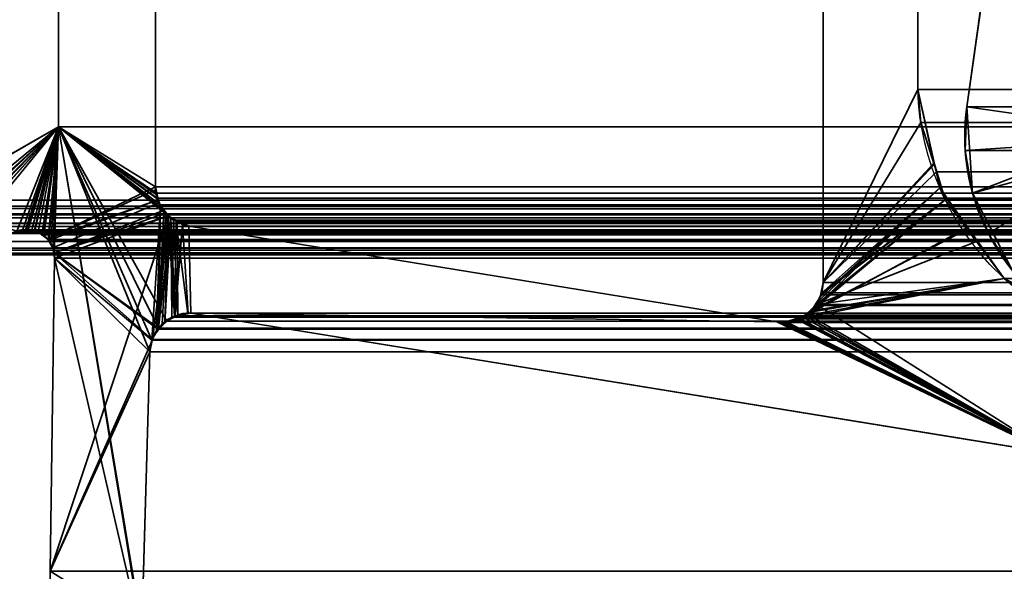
# Model space of a CAD drawing. Header units: millimetres. Extents: x -603 to 3703, y -120 to 193.
# Tile 54 of 256: x -412 to -401.58, y 2.65 to 8.49. Entities that reach past the tile are written whole.
import ezdxf

# ---------------------------------------------------------------- set-up
doc = ezdxf.new("R2010")
doc.units = ezdxf.units.MM
doc.layers.add('151', color=7, linetype='Continuous', true_color=0xffffff)

# ---------------------------------------------------------------- blocks, each defined once
blk = doc.blocks.new('UG_SURFACE_001')
at = {"layer": '151', "color": 252, "linetype": 'Continuous', "lineweight": 35}
for points in [[(602.5, -35, 2213), (602.5, 174.4, 2213), (-602.5, 174.4, 2213), (-602.5, -35, 2213)], [(-452.5, -35, 2063), (-452.5, 174.4, 2063), (452.5, 174.4, 2063), (452.5, -35, 2063)]]:
    blk.add_3dface(points, dxfattribs=at)
blk = doc.blocks.new('UG_SURFACE_010')
at = {"layer": '151', "color": 252, "linetype": 'Continuous', "lineweight": 35}
for points in [[(-401.045, 14.2, 2009.545), (-401.045, 14.2, -7), (-401.978, 7.563, -7), (-401.978, 7.563, 2010.478)], [(-400.493, 7.354, 2008.993), (-399.56, 13.991, 2008.06), (-401.045, 14.2, 2009.545), (-401.978, 7.563, 2010.478)], [(-401.978, 7.563, -7), (-401.045, 14.2, -7), (-399.56, 13.991, -7), (-400.493, 7.354, -7)], [(-401.918, 6.649, 2010.418), (-401.995, 7.103, 2010.495), (-401.978, 7.563, -7)], [(-401.995, 7.103, 2010.495), (-401.978, 7.563, 2010.478), (-401.978, 7.563, -7)], [(-401.978, 7.563, 2010.478), (-401.995, 7.103, 2010.495), (-400.498, 7.201, 2008.998), (-400.493, 7.354, 2008.993)], [(-401.978, 7.563, -7), (-401.918, 6.649, -7), (-401.918, 6.649, 2010.418)], [(-400.493, 7.354, -7), (-400.473, 7.05, -7), (-401.918, 6.649, -7), (-401.978, 7.563, -7)], [(-400.498, 7.201, 2008.998), (-401.995, 7.103, 2010.495), (-401.918, 6.649, 2010.418)], [(-401.918, 6.649, 2010.418), (-401.75, 6.22, 2010.25), (-400.473, 7.05, 2008.973), (-400.498, 7.201, 2008.998)], [(-401.499, 5.834, -7), (-401.918, 6.649, -7), (-400.473, 7.05, -7), (-400.333, 6.778, -7)], [(-400.417, 6.907, 2008.917), (-400.473, 7.05, 2008.973), (-401.75, 6.22, 2010.25), (-401.499, 5.834, 2009.999)], [(-401.918, 6.649, -7), (-401.499, 5.834, -7), (-401.499, 5.834, 2009.999)], [(-401.499, 5.834, 2009.999), (-401.75, 6.22, 2010.25), (-401.918, 6.649, -7)], [(-401.75, 6.22, 2010.25), (-401.918, 6.649, 2010.418), (-401.918, 6.649, -7)]]:
    blk.add_3dface(points, dxfattribs=at)
blk = doc.blocks.new('UG_SURFACE_011')
at = {"layer": '151', "color": 252, "linetype": 'Continuous', "lineweight": 35}
for points in [[(-401.045, 14.2, 2009.545), (-401.045, 14.2, -7), (-401.978, 7.563, -7), (-401.978, 7.563, 2010.478)], [(-400.493, 7.354, 2008.993), (-399.56, 13.991, 2008.06), (-401.045, 14.2, 2009.545), (-401.978, 7.563, 2010.478)], [(-401.978, 7.563, -7), (-401.045, 14.2, -7), (-399.56, 13.991, -7), (-400.493, 7.354, -7)], [(-401.918, 6.649, 2010.418), (-401.995, 7.103, 2010.495), (-401.978, 7.563, -7)], [(-401.995, 7.103, 2010.495), (-401.978, 7.563, 2010.478), (-401.978, 7.563, -7)], [(-401.978, 7.563, 2010.478), (-401.995, 7.103, 2010.495), (-400.498, 7.201, 2008.998), (-400.493, 7.354, 2008.993)], [(-401.978, 7.563, -7), (-401.918, 6.649, -7), (-401.918, 6.649, 2010.418)], [(-400.493, 7.354, -7), (-400.473, 7.05, -7), (-401.918, 6.649, -7), (-401.978, 7.563, -7)], [(-400.498, 7.201, 2008.998), (-401.995, 7.103, 2010.495), (-401.918, 6.649, 2010.418)], [(-401.918, 6.649, 2010.418), (-401.75, 6.22, 2010.25), (-400.473, 7.05, 2008.973), (-400.498, 7.201, 2008.998)], [(-401.499, 5.834, -7), (-401.918, 6.649, -7), (-400.473, 7.05, -7), (-400.333, 6.778, -7)], [(-400.417, 6.907, 2008.917), (-400.473, 7.05, 2008.973), (-401.75, 6.22, 2010.25), (-401.499, 5.834, 2009.999)], [(-401.918, 6.649, -7), (-401.499, 5.834, -7), (-401.499, 5.834, 2009.999)], [(-401.499, 5.834, 2009.999), (-401.75, 6.22, 2010.25), (-401.918, 6.649, -7)], [(-401.75, 6.22, 2010.25), (-401.918, 6.649, 2010.418), (-401.918, 6.649, -7)]]:
    blk.add_3dface(points, dxfattribs=at)
blk = doc.blocks.new('UG_SURFACE_012')
at = {"layer": '151', "color": 252, "linetype": 'Continuous', "lineweight": 35}
for points in [[(-414, -46.92, 2022.5), (414, -46.92, 2022.5), (414, 14.42, 2022.5), (-414, 14.42, 2022.5)], [(-412.5, -46.92, 2021), (-412.5, 14.42, 2021), (412.5, 14.42, 2021), (412.5, -46.92, 2021)], [(-401.045, 14.2, 2009.545), (-401.978, 7.563, 2010.478), (401.978, 7.563, 2010.478), (401.045, 14.2, 2009.545)], [(-401.978, 7.563, 2010.478), (-401.045, 14.2, 2009.545), (-399.56, 13.991, 2008.06), (-400.493, 7.354, 2008.993)], [(401.995, 7.103, 2010.495), (-401.978, 7.563, 2010.478), (-401.995, 7.103, 2010.495)], [(-400.493, 7.354, 2008.993), (-400.498, 7.201, 2008.998), (-401.995, 7.103, 2010.495), (-401.978, 7.563, 2010.478)], [(401.995, 7.103, 2010.495), (401.978, 7.563, 2010.478), (-401.978, 7.563, 2010.478)], [(-401.918, 6.649, 2010.418), (-401.995, 7.103, 2010.495), (-400.498, 7.201, 2008.998)], [(-400.498, 7.201, 2008.998), (-400.473, 7.05, 2008.973), (-401.75, 6.22, 2010.25), (-401.918, 6.649, 2010.418)], [(-401.995, 7.103, 2010.495), (-401.918, 6.649, 2010.418), (401.918, 6.649, 2010.418), (401.995, 7.103, 2010.495)], [(-401.499, 5.834, 2009.999), (-401.75, 6.22, 2010.25), (-400.473, 7.05, 2008.973), (-400.417, 6.907, 2008.917)], [(401.918, 6.649, 2010.418), (-401.918, 6.649, 2010.418), (-401.75, 6.22, 2010.25)], [(401.75, 6.22, 2010.25), (401.918, 6.649, 2010.418), (-401.75, 6.22, 2010.25)], [(-401.75, 6.22, 2010.25), (-401.499, 5.834, 2009.999), (401.499, 5.834, 2009.999), (401.75, 6.22, 2010.25)]]:
    blk.add_3dface(points, dxfattribs=at)
blk = doc.blocks.new('UG_SURFACE_066')
at = {"layer": '151', "color": 7, "linetype": 'Continuous', "lineweight": 35}
for points in [[(-410.562, 11.866, -7), (-410.562, 6.719, -7), (-411.589, 7.354, -7), (-411.589, 11.633, -7)], [(-410.562, 6.719, 2019.062), (-410.562, 11.866, 2019.062), (-411.589, 11.633, 2020.089), (-411.589, 7.354, 2020.089)], [(-410.562, 6.719, -7), (-410.562, 11.866, -7), (-410.562, 11.866, 2019.062), (-410.562, 6.719, 2019.062)], [(-403.5, 5.704, -7), (-403.5, 11.828, -7), (-402.498, 11.543, -7), (-402.498, 7.747, -7)], [(-402.498, 7.747, 2010.998), (-402.498, 11.543, 2010.998), (-403.5, 11.828, 2012), (-403.5, 5.704, 2012)], [(-403.5, 11.828, -7), (-403.5, 5.704, -7), (-403.5, 5.704, 2012), (-403.5, 11.828, 2012)], [(-411.589, 7.354, 2020.089), (-411.589, 11.633, 2020.089), (-411.589, 11.633, -7), (-411.589, 7.354, -7)], [(-402.498, 11.543, 2010.998), (-402.498, 7.747, 2010.998), (-402.498, 7.747, -7), (-402.498, 11.543, -7)], [(-403.5, 5.704, -7), (-402.498, 7.747, -7), (-402.321, 6.959, -7)], [(-403.5, 5.704, 2012), (-402.465, 7.398, 2010.965), (-402.498, 7.747, 2010.998)], [(-402.498, 7.747, -7), (-402.465, 7.398, 2010.965), (-402.329, 6.969, 2010.829)], [(-402.498, 7.747, -7), (-402.498, 7.747, 2010.998), (-402.465, 7.398, 2010.965)], [(-402.329, 6.969, 2010.829), (-402.321, 6.959, -7), (-402.498, 7.747, -7)], [(-402.329, 6.969, 2010.829), (-402.465, 7.398, 2010.965), (-403.5, 5.704, 2012)], [(-411.589, 7.354, 2020.089), (-413.043, 6.153, 2021.543), (-413.038, 6.14, 2021.538), (-412.986, 6.087, 2021.486)], [(-413.043, 6.153, 2021.543), (-411.589, 7.354, 2020.089), (-412.935, 6.577, 2021.435), (-412.966, 6.549, 2021.466)], [(-411.589, 7.354, 2020.089), (-412.986, 6.087, 2021.486), (-412.948, 6.047, 2021.448), (-412.904, 6.024, 2021.404)], [(-412.964, 6.55, -7), (-412.935, 6.577, -7), (-411.589, 7.354, -7), (-412.029, 6.248, -7)], [(-412.935, 6.577, 2021.435), (-411.589, 7.354, 2020.089), (-411.589, 7.354, -7), (-412.935, 6.577, -7)], [(-412.904, 6.024, 2021.404), (-412.883, 6.013, 2021.383), (-412.803, 6.005, 2021.303), (-411.589, 7.354, 2020.089)], [(-411.589, 7.354, 2020.089), (-412.803, 6.005, 2021.303), (-412.715, 5.997, 2021.215), (-412.693, 6.002, 2021.193)], [(-412.693, 6.002, 2021.193), (-412.029, 6.248, 2020.529), (-411.589, 7.354, 2020.089)], [(-411.934, 6.263, -7), (-412.029, 6.248, -7), (-411.589, 7.354, -7)], [(-411.589, 7.354, 2020.089), (-412.029, 6.248, 2020.529), (-411.934, 6.256, 2020.434)], [(-411.589, 7.354, -7), (-411.908, 6.266, -7), (-411.934, 6.263, -7)], [(-411.934, 6.256, 2020.434), (-411.869, 6.261, 2020.369), (-411.589, 7.354, 2020.089)], [(-411.837, 6.249, -7), (-411.908, 6.266, -7), (-411.589, 7.354, -7)], [(-411.589, 7.354, 2020.089), (-411.869, 6.261, 2020.369), (-411.837, 6.247, 2020.338)], [(-411.589, 7.354, -7), (-411.802, 6.24, -7), (-411.837, 6.249, -7)], [(-411.589, 7.354, 2020.089), (-411.837, 6.247, 2020.338), (-411.75, 6.207, 2020.25)], [(-411.753, 6.204, -7), (-411.802, 6.24, -7), (-411.589, 7.354, -7)], [(-411.589, 7.354, -7), (-410.562, 6.719, -7), (-411.704, 6.168, -7), (-411.753, 6.204, -7)], [(-411.75, 6.207, 2020.25), (-411.742, 6.203, 2020.241), (-411.589, 7.354, 2020.089)], [(-411.589, 7.354, 2020.089), (-411.742, 6.203, 2020.241), (-411.691, 6.146, 2020.191)], [(-411.691, 6.146, 2020.191), (-411.668, 6.119, 2020.168), (-411.589, 7.354, 2020.089)], [(-411.589, 7.354, 2020.089), (-411.668, 6.119, 2020.168), (-411.646, 6.073, 2020.146)], [(-411.646, 6.073, 2020.146), (-411.632, 6.018, 2020.132), (-411.589, 7.354, 2020.089)], [(-410.688, 1.878, 2019.188), (-411.589, 7.354, 2020.089), (-411.632, 6.018, 2020.132), (-411.628, 5.961, 2020.128)], [(-411.589, 7.354, 2020.089), (-410.554, 6.638, 2019.054), (-410.559, 6.688, 2019.059), (-410.562, 6.719, 2019.062)], [(-411.589, 7.354, 2020.089), (-410.601, 5.094, 2019.1), (-410.51, 6.517, 2019.01), (-410.533, 6.582, 2019.033)], [(-411.589, 7.354, 2020.089), (-410.701, 1.959, 2019.201), (-410.705, 2.041, 2019.205)], [(-410.533, 6.582, 2019.033), (-410.554, 6.638, 2019.054), (-411.589, 7.354, 2020.089)], [(-411.589, 7.354, 2020.089), (-410.688, 1.878, 2019.188), (-410.701, 1.959, 2019.201)], [(-410.705, 2.041, 2019.205), (-410.622, 4.971, 2019.122), (-411.589, 7.354, 2020.089)], [(-410.622, 4.971, 2019.122), (-410.601, 5.09, 2019.101), (-410.601, 5.094, 2019.1), (-411.589, 7.354, 2020.089)], [(-402.321, 6.959, -7), (-402.264, 6.706, -7), (-403.522, 5.585, -7), (-403.5, 5.704, -7)], [(-402.206, 6.58, 2010.706), (-402.329, 6.969, 2010.829), (-403.5, 5.704, 2012), (-403.518, 5.584, 2012.018)], [(-402.321, 6.959, -7), (-402.329, 6.969, 2010.829), (-402.206, 6.58, 2010.706)], [(-402.206, 6.58, 2010.706), (-402.264, 6.706, -7), (-402.321, 6.959, -7)], [(-411.704, 6.168, -7), (-410.562, 6.719, -7), (-410.555, 6.689, -7)], [(-410.555, 6.689, -7), (-410.532, 6.58, -7), (-411.704, 6.168, -7)], [(-410.562, 6.719, -7), (-410.562, 6.719, 2019.062), (-410.559, 6.688, 2019.059)], [(-410.559, 6.688, 2019.059), (-410.555, 6.689, -7), (-410.562, 6.719, -7)], [(-410.555, 6.689, -7), (-410.559, 6.688, 2019.059), (-410.554, 6.638, 2019.054)], [(-410.555, 6.689, -7), (-410.554, 6.638, 2019.054), (-410.533, 6.582, 2019.033)], [(-410.533, 6.582, 2019.033), (-410.532, 6.58, -7), (-410.555, 6.689, -7)], [(-403.623, 5.405, -7), (-402.264, 6.706, -7), (-401.96, 6.278, -7)], [(-402.264, 6.706, -7), (-403.623, 5.405, -7), (-403.571, 5.485, -7)], [(-403.571, 5.485, -7), (-403.529, 5.549, -7), (-402.264, 6.706, -7)], [(-402.264, 6.706, -7), (-403.529, 5.549, -7), (-403.522, 5.585, -7)], [(-402.264, 6.706, -7), (-402.206, 6.58, 2010.706), (-401.983, 6.282, 2010.483)], [(-401.983, 6.282, 2010.483), (-401.96, 6.278, -7), (-402.264, 6.706, -7)], [(-411.692, 6.148, -7), (-411.704, 6.168, -7), (-410.532, 6.58, -7)], [(-410.532, 6.58, -7), (-410.526, 6.549, -7), (-411.646, 6.073, -7), (-411.692, 6.148, -7)], [(-410.526, 6.549, -7), (-410.533, 6.582, 2019.033), (-410.51, 6.517, 2019.01)], [(-410.526, 6.549, -7), (-410.532, 6.58, -7), (-410.533, 6.582, 2019.033)], [(-401.983, 6.282, 2010.483), (-402.206, 6.58, 2010.706), (-403.687, 5.353, 2012.187)], [(-403.65, 5.39, 2012.15), (-403.687, 5.353, 2012.187), (-402.206, 6.58, 2010.706)], [(-402.206, 6.58, 2010.706), (-403.571, 5.469, 2012.071), (-403.65, 5.39, 2012.15)], [(-402.206, 6.58, 2010.706), (-403.518, 5.58, 2012.018), (-403.565, 5.482, 2012.065), (-403.571, 5.469, 2012.071)], [(-403.518, 5.584, 2012.018), (-403.518, 5.58, 2012.018), (-402.206, 6.58, 2010.706)], [(-411.632, 6.018, -7), (-411.646, 6.073, -7), (-410.526, 6.549, -7), (-410.47, 6.471, -7)], [(-410.47, 6.471, -7), (-410.45, 6.443, -7), (-411.632, 6.018, -7)], [(-410.51, 6.517, 2019.01), (-410.601, 5.094, 2019.1), (-410.549, 5.189, 2019.049)], [(-410.549, 5.189, 2019.049), (-410.531, 5.222, 2019.031), (-410.51, 6.517, 2019.01)], [(-410.473, 6.473, 2018.973), (-410.51, 6.517, 2019.01), (-410.531, 5.222, 2019.031)], [(-410.451, 6.447, 2018.951), (-410.473, 6.473, 2018.973), (-410.531, 5.222, 2019.031)], [(-410.526, 6.549, -7), (-410.51, 6.517, 2019.01), (-410.473, 6.473, 2018.973)], [(-410.473, 6.473, 2018.973), (-410.47, 6.471, -7), (-410.526, 6.549, -7)], [(-410.47, 6.471, -7), (-410.473, 6.473, 2018.973), (-410.451, 6.447, 2018.951)], [(-410.451, 6.447, 2018.951), (-410.45, 6.443, -7), (-410.47, 6.471, -7)], [(-411.675, 2.646, -7), (-410.427, 6.41, -7), (-410.589, 5.124, -7), (-410.597, 5.089, -7)], [(-410.427, 6.41, -7), (-411.675, 2.646, -7), (-411.628, 5.961, -7)], [(-410.45, 6.443, -7), (-410.427, 6.41, -7), (-411.632, 6.018, -7)], [(-411.628, 5.961, -7), (-411.632, 6.018, -7), (-410.427, 6.41, -7)], [(-410.545, 5.187, -7), (-410.589, 5.124, -7), (-410.427, 6.41, -7)], [(-410.427, 6.41, -7), (-410.49, 5.266, -7), (-410.545, 5.187, -7)], [(-410.531, 5.222, 2019.031), (-410.399, 6.386, 2018.899), (-410.451, 6.447, 2018.951)], [(-410.399, 6.386, 2018.899), (-410.531, 5.222, 2019.031), (-410.462, 5.277, 2018.962)], [(-410.463, 5.283, -7), (-410.49, 5.266, -7), (-410.427, 6.41, -7)], [(-410.427, 6.41, -7), (-410.361, 5.349, -7), (-410.463, 5.283, -7)], [(-410.462, 5.277, 2018.962), (-410.387, 5.338, 2018.887), (-410.399, 6.386, 2018.899)], [(-410.45, 6.443, -7), (-410.451, 6.447, 2018.951), (-410.399, 6.386, 2018.899)], [(-410.399, 6.386, 2018.899), (-410.427, 6.41, -7), (-410.45, 6.443, -7)], [(-410.361, 5.349, -7), (-410.427, 6.41, -7), (-410.343, 6.36, -7)], [(-410.427, 6.41, -7), (-410.399, 6.386, 2018.899), (-410.345, 6.363, 2018.845)], [(-410.345, 6.363, 2018.845), (-410.343, 6.36, -7), (-410.427, 6.41, -7)], [(-410.399, 6.386, 2018.899), (-410.387, 5.338, 2018.887), (-410.352, 5.346, 2018.852)], [(-410.352, 5.346, 2018.852), (-410.218, 5.375, 2018.718), (-410.345, 6.363, 2018.845), (-410.399, 6.386, 2018.899)], [(-410.343, 6.36, -7), (-410.276, 6.32, -7), (-410.361, 5.349, -7)], [(-410.218, 5.375, 2018.718), (-410.189, 5.381, 2018.689), (-410.208, 6.302, 2018.708), (-410.345, 6.363, 2018.845)], [(-410.343, 6.36, -7), (-410.345, 6.363, 2018.845), (-410.208, 6.302, 2018.708)], [(-410.208, 6.302, 2018.708), (-410.276, 6.32, -7), (-410.343, 6.36, -7)], [(-412.029, 6.248, -7), (-411.934, 6.263, -7), (-411.934, 6.256, 2020.434)], [(-411.934, 6.256, 2020.434), (-412.029, 6.248, 2020.529), (-412.029, 6.248, -7)], [(-411.869, 6.261, 2020.369), (-411.934, 6.263, -7), (-411.908, 6.266, -7)], [(-411.869, 6.261, 2020.369), (-411.934, 6.256, 2020.434), (-411.934, 6.263, -7)], [(-411.908, 6.266, -7), (-411.837, 6.249, -7), (-411.837, 6.247, 2020.338)], [(-411.837, 6.247, 2020.338), (-411.869, 6.261, 2020.369), (-411.908, 6.266, -7)], [(-410.352, 5.351, -7), (-410.361, 5.349, -7), (-410.276, 6.32, -7)], [(-410.276, 6.32, -7), (-410.217, 5.376, -7), (-410.352, 5.351, -7)], [(-410.276, 6.32, -7), (-410.208, 6.302, -7), (-410.189, 5.381, -7), (-410.217, 5.376, -7)], [(-410.208, 6.302, 2018.708), (-410.208, 6.302, -7), (-410.276, 6.32, -7)], [(-401.085, 3.898, -7), (-410.189, 5.381, -7), (-410.208, 6.302, -7), (-403.989, 5.287, -7)], [(-403.989, 5.287, 2012.489), (-410.208, 6.302, 2018.708), (-410.189, 5.381, 2018.689)], [(-403.989, 5.287, -7), (-410.208, 6.302, -7), (-410.208, 6.302, 2018.708), (-403.989, 5.287, 2012.489)], [(-403.687, 5.353, 2012.187), (-401.582, 5.746, 2010.082), (-401.983, 6.282, 2010.483)], [(-401.96, 6.278, -7), (-401.582, 5.746, -7), (-403.623, 5.405, -7)], [(-401.96, 6.278, -7), (-401.983, 6.282, 2010.483), (-401.582, 5.746, 2010.082)], [(-401.582, 5.746, 2010.082), (-401.582, 5.746, -7), (-401.96, 6.278, -7)], [(-411.837, 6.247, 2020.338), (-411.837, 6.249, -7), (-411.802, 6.24, -7)], [(-411.75, 6.207, 2020.25), (-411.837, 6.247, 2020.338), (-411.802, 6.24, -7)], [(-411.802, 6.24, -7), (-411.753, 6.204, -7), (-411.75, 6.207, 2020.25)], [(-411.742, 6.203, 2020.241), (-411.75, 6.207, 2020.25), (-411.753, 6.204, -7)], [(-411.753, 6.204, -7), (-411.704, 6.168, -7), (-411.691, 6.146, 2020.191)], [(-411.691, 6.146, 2020.191), (-411.742, 6.203, 2020.241), (-411.753, 6.204, -7)], [(-411.704, 6.168, -7), (-411.692, 6.148, -7), (-411.691, 6.146, 2020.191)], [(-411.692, 6.148, -7), (-411.646, 6.073, -7), (-411.646, 6.073, 2020.146)], [(-411.646, 6.073, 2020.146), (-411.668, 6.119, 2020.168), (-411.692, 6.148, -7)], [(-411.668, 6.119, 2020.168), (-411.691, 6.146, 2020.191), (-411.692, 6.148, -7)], [(-411.646, 6.073, -7), (-411.632, 6.018, -7), (-411.628, 5.961, 2020.128)], [(-411.628, 5.961, 2020.128), (-411.632, 6.018, 2020.132), (-411.646, 6.073, -7)], [(-411.632, 6.018, 2020.132), (-411.646, 6.073, 2020.146), (-411.646, 6.073, -7)], [(-411.675, 2.646, 2020.175), (-411.628, 5.961, 2020.128), (-411.628, 5.961, -7), (-411.675, 2.646, -7)], [(-411.628, 5.961, 2020.128), (-411.675, 2.646, 2020.175), (-411.674, 2.485, 2020.174), (-410.688, 1.878, 2019.188)], [(-411.632, 6.018, -7), (-411.628, 5.961, -7), (-411.628, 5.961, 2020.128)], [(-401.085, 3.898, -7), (-403.751, 5.318, -7), (-401.582, 5.746, -7), (-400.805, 5.26, -7)], [(-401.582, 5.746, -7), (-403.751, 5.318, -7), (-403.649, 5.388, -7)], [(-403.687, 5.353, 2012.187), (-401.085, 3.898, 2009.585), (-401.384, 5.579, 2009.884), (-401.582, 5.746, 2010.082)], [(-403.649, 5.388, -7), (-403.623, 5.405, -7), (-401.582, 5.746, -7)], [(-401.582, 5.746, -7), (-401.384, 5.579, 2009.884), (-400.798, 5.327, 2009.298)], [(-401.582, 5.746, -7), (-401.582, 5.746, 2010.082), (-401.384, 5.579, 2009.884)], [(-400.798, 5.327, 2009.298), (-400.805, 5.26, -7), (-401.582, 5.746, -7)], [(-403.522, 5.585, -7), (-403.518, 5.584, 2012.018), (-403.5, 5.704, 2012)], [(-403.5, 5.704, 2012), (-403.5, 5.704, -7), (-403.522, 5.585, -7)], [(-403.529, 5.549, -7), (-403.571, 5.485, -7), (-403.565, 5.482, 2012.065)], [(-403.529, 5.549, -7), (-403.565, 5.482, 2012.065), (-403.518, 5.58, 2012.018)], [(-403.518, 5.58, 2012.018), (-403.522, 5.585, -7), (-403.529, 5.549, -7)], [(-403.518, 5.58, 2012.018), (-403.518, 5.584, 2012.018), (-403.522, 5.585, -7)], [(-403.623, 5.405, -7), (-403.65, 5.39, 2012.15), (-403.571, 5.469, 2012.071)], [(-403.571, 5.469, 2012.071), (-403.571, 5.485, -7), (-403.623, 5.405, -7)], [(-403.571, 5.469, 2012.071), (-403.565, 5.482, 2012.065), (-403.571, 5.485, -7)], [(-410.463, 5.283, -7), (-410.361, 5.349, -7), (-410.352, 5.346, 2018.852)], [(-410.352, 5.346, 2018.852), (-410.387, 5.338, 2018.887), (-410.463, 5.283, -7)], [(-410.387, 5.338, 2018.887), (-410.462, 5.277, 2018.962), (-410.463, 5.283, -7)], [(-410.361, 5.349, -7), (-410.352, 5.351, -7), (-410.352, 5.346, 2018.852)], [(-410.352, 5.351, -7), (-410.217, 5.376, -7), (-410.218, 5.375, 2018.718)], [(-410.218, 5.375, 2018.718), (-410.352, 5.346, 2018.852), (-410.352, 5.351, -7)], [(-410.189, 5.381, 2018.689), (-410.218, 5.375, 2018.718), (-410.217, 5.376, -7)], [(-410.217, 5.376, -7), (-410.189, 5.381, -7), (-410.189, 5.381, 2018.689)], [(-410.189, 5.381, 2018.689), (-401.085, 3.898, 2009.585), (-403.955, 5.283, 2012.455), (-403.989, 5.287, 2012.489)], [(-410.189, 5.381, -7), (-401.085, 3.898, -7), (-401.085, 3.898, 2009.585), (-410.189, 5.381, 2018.689)], [(-403.759, 5.329, 2012.259), (-403.89, 5.286, 2012.39), (-401.085, 3.898, 2009.585)], [(-403.89, 5.288, -7), (-403.89, 5.286, 2012.39), (-403.759, 5.329, 2012.259)], [(-403.759, 5.329, 2012.259), (-403.757, 5.317, -7), (-403.89, 5.288, -7)], [(-401.085, 3.898, -7), (-403.89, 5.288, -7), (-403.757, 5.317, -7)], [(-401.085, 3.898, 2009.585), (-403.687, 5.353, 2012.187), (-403.759, 5.329, 2012.259)], [(-403.751, 5.318, -7), (-403.759, 5.329, 2012.259), (-403.687, 5.353, 2012.187)], [(-403.751, 5.318, -7), (-403.757, 5.317, -7), (-403.759, 5.329, 2012.259)], [(-403.757, 5.317, -7), (-403.751, 5.318, -7), (-401.085, 3.898, -7)], [(-403.687, 5.353, 2012.187), (-403.649, 5.388, -7), (-403.751, 5.318, -7)], [(-403.687, 5.353, 2012.187), (-403.65, 5.39, 2012.15), (-403.649, 5.388, -7)], [(-403.623, 5.405, -7), (-403.649, 5.388, -7), (-403.65, 5.39, 2012.15)], [(-410.531, 5.222, 2019.031), (-410.549, 5.189, 2019.049), (-410.545, 5.187, -7)], [(-410.545, 5.187, -7), (-410.49, 5.266, -7), (-410.462, 5.277, 2018.962)], [(-410.462, 5.277, 2018.962), (-410.531, 5.222, 2019.031), (-410.545, 5.187, -7)], [(-410.49, 5.266, -7), (-410.463, 5.283, -7), (-410.462, 5.277, 2018.962)], [(-403.989, 5.287, -7), (-403.955, 5.283, -7), (-401.085, 3.898, -7)], [(-403.955, 5.283, -7), (-403.989, 5.287, -7), (-403.989, 5.287, 2012.489), (-403.955, 5.283, 2012.455)], [(-403.955, 5.283, -7), (-403.921, 5.282, -7), (-401.085, 3.898, -7)], [(-403.921, 5.282, 2012.421), (-403.955, 5.283, 2012.455), (-401.085, 3.898, 2009.585)], [(-403.955, 5.283, 2012.455), (-403.921, 5.282, 2012.421), (-403.921, 5.282, -7), (-403.955, 5.283, -7)], [(-401.085, 3.898, -7), (-403.921, 5.282, -7), (-403.89, 5.288, -7)], [(-403.9, 5.282, 2012.4), (-403.89, 5.288, -7), (-403.921, 5.282, -7)], [(-401.085, 3.898, 2009.585), (-403.9, 5.282, 2012.4), (-403.921, 5.282, 2012.421)], [(-403.921, 5.282, -7), (-403.921, 5.282, 2012.421), (-403.9, 5.282, 2012.4)], [(-403.9, 5.282, 2012.4), (-403.89, 5.286, 2012.39), (-403.89, 5.288, -7)], [(-403.89, 5.286, 2012.39), (-403.9, 5.282, 2012.4), (-401.085, 3.898, 2009.585)], [(-410.549, 5.189, 2019.049), (-410.601, 5.094, 2019.1), (-410.589, 5.124, -7)], [(-410.597, 5.089, -7), (-410.589, 5.124, -7), (-410.601, 5.094, 2019.1)], [(-410.589, 5.124, -7), (-410.545, 5.187, -7), (-410.549, 5.189, 2019.049)], [(-410.597, 5.089, -7), (-410.622, 4.971, -7), (-411.675, 2.646, -7)], [(-410.622, 4.971, -7), (-410.597, 5.089, -7), (-410.601, 5.09, 2019.101)], [(-410.601, 5.09, 2019.101), (-410.622, 4.971, 2019.122), (-410.622, 4.971, -7)], [(-410.601, 5.094, 2019.1), (-410.601, 5.09, 2019.101), (-410.597, 5.089, -7)], [(-410.622, 4.971, -7), (-410.705, 2.041, -7), (-411.674, 2.485, -7), (-411.675, 2.646, -7)], [(-410.705, 2.041, -7), (-410.622, 4.971, -7), (-410.622, 4.971, 2019.122), (-410.705, 2.041, 2019.205)]]:
    blk.add_3dface(points, dxfattribs=at)
blk = doc.blocks.new('UG_SURFACE_067')
at = {"layer": '151', "color": 7, "linetype": 'Continuous', "lineweight": 35}
for points in [[(-411.589, 7.354, 2020.089), (-411.589, 11.633, 2020.089), (-410.562, 11.866, 2019.062), (-410.562, 6.719, 2019.062)], [(-410.562, 6.719, 2019.062), (-410.562, 11.866, 2019.062), (410.562, 11.866, 2019.062), (410.562, 6.719, 2019.062)], [(-403.5, 11.828, 2012), (-403.5, 5.704, 2012), (403.5, 5.704, 2012), (403.5, 11.828, 2012)], [(-403.5, 5.704, 2012), (-403.5, 11.828, 2012), (-402.498, 11.543, 2010.998), (-402.498, 7.747, 2010.998)], [(411.589, 7.354, 2020.089), (411.589, 11.633, 2020.089), (-411.589, 11.633, 2020.089), (-411.589, 7.354, 2020.089)], [(402.498, 11.543, 2010.998), (402.498, 7.747, 2010.998), (-402.498, 7.747, 2010.998), (-402.498, 11.543, 2010.998)], [(-402.498, 7.747, 2010.998), (-402.465, 7.398, 2010.965), (-403.5, 5.704, 2012)], [(-402.498, 7.747, 2010.998), (402.498, 7.747, 2010.998), (402.465, 7.398, 2010.965)], [(-402.465, 7.398, 2010.965), (-402.498, 7.747, 2010.998), (402.465, 7.398, 2010.965)], [(-403.5, 5.704, 2012), (-402.465, 7.398, 2010.965), (-402.3, 6.878, 2010.8)], [(402.465, 7.398, 2010.965), (402.3, 6.878, 2010.8), (-402.3, 6.878, 2010.8), (-402.465, 7.398, 2010.965)], [(-412.967, 6.067, 2021.467), (-413.035, 6.137, 2021.535), (-412.935, 6.577, 2021.435), (-411.589, 7.354, 2020.089)], [(-412.885, 6.014, 2021.385), (-412.948, 6.047, 2021.448), (-412.967, 6.067, 2021.467), (-411.589, 7.354, 2020.089)], [(412.935, 6.577, 2021.435), (411.589, 7.354, 2020.089), (-411.589, 7.354, 2020.089), (-412.935, 6.577, 2021.435)], [(-411.589, 7.354, 2020.089), (-412.793, 6.004, 2021.292), (-412.883, 6.013, 2021.383), (-412.885, 6.014, 2021.385)], [(-412.693, 6.002, 2021.193), (-412.715, 5.997, 2021.215), (-412.793, 6.004, 2021.292), (-411.589, 7.354, 2020.089)], [(-411.589, 7.354, 2020.089), (-412.029, 6.248, 2020.529), (-412.693, 6.002, 2021.193)], [(-411.589, 7.354, 2020.089), (-411.966, 6.264, 2020.466), (-412.029, 6.248, 2020.529)], [(-411.935, 6.26, 2020.435), (-411.966, 6.264, 2020.466), (-411.589, 7.354, 2020.089)], [(-411.843, 6.246, 2020.343), (-411.935, 6.26, 2020.435), (-411.589, 7.354, 2020.089)], [(-411.589, 7.354, 2020.089), (-411.803, 6.24, 2020.303), (-411.843, 6.246, 2020.343)], [(-411.762, 6.209, 2020.262), (-411.803, 6.24, 2020.303), (-411.589, 7.354, 2020.089)], [(-411.589, 7.354, 2020.089), (-411.696, 6.159, 2020.196), (-411.762, 6.209, 2020.262)], [(-411.694, 6.155, 2020.194), (-411.696, 6.159, 2020.196), (-411.589, 7.354, 2020.089)], [(-411.589, 7.354, 2020.089), (-411.646, 6.073, 2020.146), (-411.694, 6.155, 2020.194)], [(-411.632, 6.018, 2020.132), (-411.646, 6.073, 2020.146), (-411.589, 7.354, 2020.089), (-410.531, 5.222, 2019.031)], [(-411.589, 7.354, 2020.089), (-410.369, 6.365, 2018.869), (-410.387, 5.338, 2018.887), (-410.441, 5.295, 2018.94)], [(-410.441, 5.295, 2018.94), (-410.531, 5.222, 2019.031), (-411.589, 7.354, 2020.089)], [(-411.589, 7.354, 2020.089), (-410.491, 6.485, 2018.991), (-410.433, 6.428, 2018.933)], [(-411.589, 7.354, 2020.089), (-410.543, 6.596, 2019.043), (-410.511, 6.527, 2019.011)], [(-411.589, 7.354, 2020.089), (-410.562, 6.719, 2019.062), (-410.552, 6.652, 2019.052)], [(-410.511, 6.527, 2019.011), (-410.491, 6.485, 2018.991), (-411.589, 7.354, 2020.089)], [(-410.552, 6.652, 2019.052), (-410.543, 6.596, 2019.043), (-411.589, 7.354, 2020.089)], [(-410.433, 6.428, 2018.933), (-410.369, 6.365, 2018.869), (-411.589, 7.354, 2020.089)], [(-402.3, 6.878, 2010.8), (-402.206, 6.58, 2010.706), (-403.514, 5.594, 2012.014), (-403.5, 5.704, 2012)], [(-402.206, 6.58, 2010.706), (-402.3, 6.878, 2010.8), (402.3, 6.878, 2010.8)], [(-402.206, 6.58, 2010.706), (402.3, 6.878, 2010.8), (402.206, 6.58, 2010.706)], [(-410.552, 6.652, 2019.052), (-410.562, 6.719, 2019.062), (410.562, 6.719, 2019.062)], [(410.562, 6.719, 2019.062), (410.555, 6.651, 2019.055), (-410.552, 6.652, 2019.052)], [(412.935, 6.577, 2021.435), (-412.935, 6.577, 2021.435), (-413.004, 6.513, 2021.504), (413.004, 6.513, 2021.504)], [(-410.552, 6.652, 2019.052), (410.555, 6.651, 2019.055), (410.554, 6.638, 2019.054)], [(-410.543, 6.596, 2019.043), (-410.552, 6.652, 2019.052), (410.554, 6.638, 2019.054)], [(-410.511, 6.527, 2019.011), (-410.543, 6.596, 2019.043), (410.554, 6.638, 2019.054)], [(410.554, 6.638, 2019.054), (410.513, 6.525, 2019.013), (-410.511, 6.527, 2019.011)], [(-403.569, 5.472, 2012.069), (-402.206, 6.58, 2010.706), (-401.875, 6.138, 2010.375)], [(-402.206, 6.58, 2010.706), (-403.569, 5.472, 2012.069), (-403.524, 5.573, 2012.024)], [(-403.524, 5.573, 2012.024), (-403.514, 5.594, 2012.014), (-402.206, 6.58, 2010.706)], [(402.206, 6.58, 2010.706), (401.875, 6.138, 2010.375), (-401.875, 6.138, 2010.375), (-402.206, 6.58, 2010.706)], [(-413.029, 6.489, 2021.529), (-413.055, 6.433, 2021.555), (413.055, 6.433, 2021.555)], [(413.029, 6.489, 2021.529), (413.004, 6.513, 2021.504), (-413.004, 6.513, 2021.504), (-413.029, 6.489, 2021.529)], [(-413.029, 6.489, 2021.529), (413.055, 6.433, 2021.555), (413.029, 6.489, 2021.529)], [(-410.491, 6.485, 2018.991), (-410.511, 6.527, 2019.011), (410.513, 6.525, 2019.013)], [(-410.491, 6.485, 2018.991), (410.513, 6.525, 2019.013), (410.51, 6.517, 2019.01)], [(-410.433, 6.428, 2018.933), (-410.491, 6.485, 2018.991), (410.51, 6.517, 2019.01)], [(410.51, 6.517, 2019.01), (410.433, 6.427, 2018.933), (-410.433, 6.428, 2018.933)], [(-413.082, 6.331, 2021.582), (413.082, 6.331, 2021.582), (413.076, 6.388, 2021.576)], [(-413.076, 6.388, 2021.576), (-413.082, 6.331, 2021.582), (413.076, 6.388, 2021.576)], [(413.076, 6.388, 2021.576), (413.06, 6.422, 2021.56), (-413.06, 6.422, 2021.56), (-413.076, 6.388, 2021.576)], [(413.055, 6.433, 2021.555), (-413.055, 6.433, 2021.555), (-413.06, 6.422, 2021.56), (413.06, 6.422, 2021.56)], [(-410.369, 6.365, 2018.869), (-410.433, 6.428, 2018.933), (410.433, 6.427, 2018.933)], [(-410.324, 5.351, 2018.824), (-410.387, 5.338, 2018.887), (-410.369, 6.365, 2018.869)], [(-410.369, 6.365, 2018.869), (410.433, 6.427, 2018.933), (410.399, 6.386, 2018.899)], [(-410.333, 6.351, 2018.833), (-410.369, 6.365, 2018.869), (410.399, 6.386, 2018.899)], [(-410.324, 5.351, 2018.824), (-410.369, 6.365, 2018.869), (-410.333, 6.351, 2018.833)], [(410.399, 6.386, 2018.899), (410.332, 6.357, 2018.832), (-410.333, 6.351, 2018.833)], [(-410.208, 6.302, 2018.708), (-410.333, 6.351, 2018.833), (410.332, 6.357, 2018.832)], [(410.332, 6.357, 2018.832), (410.208, 6.302, 2018.708), (-410.208, 6.302, 2018.708)], [(413.082, 6.331, 2021.582), (-413.082, 6.331, 2021.582), (-413.086, 6.299, 2021.586)], [(413.086, 6.299, 2021.586), (413.082, 6.331, 2021.582), (-413.086, 6.299, 2021.586)], [(-413.086, 6.299, 2021.586), (-413.077, 6.232, 2021.577), (413.077, 6.232, 2021.577), (413.086, 6.299, 2021.586)], [(412.029, 6.248, 2020.529), (-412.029, 6.248, 2020.529), (-411.966, 6.264, 2020.466)], [(412.029, 6.248, 2020.529), (-411.966, 6.264, 2020.466), (-411.935, 6.26, 2020.435)], [(411.869, 6.261, 2020.369), (-411.935, 6.26, 2020.435), (-411.843, 6.246, 2020.343)], [(411.869, 6.261, 2020.369), (411.934, 6.256, 2020.434), (-411.935, 6.26, 2020.435)], [(-411.935, 6.26, 2020.435), (411.934, 6.256, 2020.434), (412.029, 6.248, 2020.529)], [(-411.843, 6.246, 2020.343), (411.843, 6.25, 2020.343), (411.869, 6.261, 2020.369)], [(411.843, 6.25, 2020.343), (-411.843, 6.246, 2020.343), (-411.803, 6.24, 2020.303)], [(-411.803, 6.24, 2020.303), (411.76, 6.212, 2020.26), (411.843, 6.25, 2020.343)], [(-410.333, 6.351, 2018.833), (-410.208, 6.302, 2018.708), (-410.189, 5.381, 2018.689), (-410.324, 5.351, 2018.824)], [(-403.989, 5.287, 2012.489), (-410.208, 6.302, 2018.708), (410.208, 6.302, 2018.708), (403.989, 5.287, 2012.489)], [(-401.085, 3.898, 2009.585), (-410.189, 5.381, 2018.689), (-410.208, 6.302, 2018.708), (-403.989, 5.287, 2012.489)], [(413.077, 6.232, 2021.577), (-413.077, 6.232, 2021.577), (-413.072, 6.222, 2021.572)], [(-413.072, 6.222, 2021.572), (413.073, 6.221, 2021.573), (413.077, 6.232, 2021.577)], [(413.054, 6.17, 2021.554), (-413.072, 6.222, 2021.572), (-413.038, 6.14, 2021.538)], [(413.054, 6.17, 2021.554), (413.073, 6.221, 2021.573), (-413.072, 6.222, 2021.572)], [(413.054, 6.17, 2021.554), (-413.038, 6.14, 2021.538), (-413.035, 6.137, 2021.535)], [(-413.035, 6.137, 2021.535), (413.032, 6.14, 2021.533), (413.054, 6.17, 2021.554)], [(412.029, 6.248, 2020.529), (412.693, 6.002, 2021.193), (-412.693, 6.002, 2021.193), (-412.029, 6.248, 2020.529)], [(-411.803, 6.24, 2020.303), (-411.762, 6.209, 2020.262), (411.76, 6.212, 2020.26)], [(411.742, 6.203, 2020.241), (411.76, 6.212, 2020.26), (-411.762, 6.209, 2020.262)], [(411.742, 6.203, 2020.241), (-411.762, 6.209, 2020.262), (-411.696, 6.159, 2020.196)], [(-411.696, 6.159, 2020.196), (411.696, 6.151, 2020.196), (411.742, 6.203, 2020.241)], [(-411.696, 6.159, 2020.196), (-411.694, 6.155, 2020.194), (411.696, 6.151, 2020.196)], [(411.668, 6.119, 2020.168), (-411.694, 6.155, 2020.194), (-411.646, 6.073, 2020.146)], [(411.668, 6.119, 2020.168), (411.696, 6.151, 2020.196), (-411.694, 6.155, 2020.194)], [(412.988, 6.079, 2021.488), (413.032, 6.14, 2021.533), (-413.035, 6.137, 2021.535)], [(-413.035, 6.137, 2021.535), (-412.967, 6.067, 2021.467), (412.968, 6.067, 2021.467)], [(412.968, 6.067, 2021.467), (412.988, 6.079, 2021.488), (-413.035, 6.137, 2021.535)], [(412.968, 6.067, 2021.467), (-412.967, 6.067, 2021.467), (-412.948, 6.047, 2021.448)], [(412.968, 6.067, 2021.467), (-412.948, 6.047, 2021.448), (-412.885, 6.014, 2021.385)], [(-412.885, 6.014, 2021.385), (412.884, 6.017, 2021.384), (412.968, 6.067, 2021.467)], [(-411.646, 6.073, 2020.146), (411.646, 6.073, 2020.146), (411.668, 6.119, 2020.168)], [(411.632, 6.018, 2020.132), (-411.646, 6.073, 2020.146), (-411.632, 6.018, 2020.132)], [(411.632, 6.018, 2020.132), (411.646, 6.073, 2020.146), (-411.646, 6.073, 2020.146)], [(-401.875, 6.138, 2010.375), (-401.582, 5.746, 2010.082), (-403.569, 5.472, 2012.069)], [(401.582, 5.746, 2010.082), (-401.582, 5.746, 2010.082), (-401.875, 6.138, 2010.375), (401.875, 6.138, 2010.375)], [(412.884, 6.017, 2021.384), (-412.885, 6.014, 2021.385), (-412.883, 6.013, 2021.383)], [(412.87, 6.008, 2021.37), (412.884, 6.017, 2021.384), (-412.883, 6.013, 2021.383)], [(-412.883, 6.013, 2021.383), (-412.793, 6.004, 2021.292), (412.793, 6.005, 2021.293)], [(412.793, 6.005, 2021.293), (412.87, 6.008, 2021.37), (-412.883, 6.013, 2021.383)], [(412.793, 6.005, 2021.293), (-412.793, 6.004, 2021.292), (-412.715, 5.997, 2021.215)], [(412.693, 6.002, 2021.193), (412.793, 6.005, 2021.293), (-412.715, 5.997, 2021.215)], [(-412.715, 5.997, 2021.215), (-412.693, 6.002, 2021.193), (412.693, 6.002, 2021.193)], [(-410.622, 4.971, 2019.122), (-410.705, 2.041, 2019.205), (-411.675, 2.646, 2020.175), (-411.628, 5.961, 2020.128)], [(411.675, 2.646, 2020.175), (411.628, 5.961, 2020.128), (-411.628, 5.961, 2020.128), (-411.675, 2.646, 2020.175)], [(-411.632, 6.018, 2020.132), (-410.536, 5.212, 2019.036), (-410.596, 5.102, 2019.096)], [(-411.632, 6.018, 2020.132), (-410.531, 5.222, 2019.031), (-410.536, 5.212, 2019.036)], [(-410.596, 5.102, 2019.096), (-410.601, 5.094, 2019.1), (-411.628, 5.961, 2020.128), (-411.632, 6.018, 2020.132)], [(-411.632, 6.018, 2020.132), (411.628, 5.961, 2020.128), (411.632, 6.018, 2020.132)], [(-411.632, 6.018, 2020.132), (-411.628, 5.961, 2020.128), (411.628, 5.961, 2020.128)], [(-411.628, 5.961, 2020.128), (-410.601, 5.094, 2019.1), (-410.622, 4.971, 2019.122)], [(-401.582, 5.746, 2010.082), (-401.384, 5.579, 2009.884), (-401.085, 3.898, 2009.585), (-403.569, 5.472, 2012.069)], [(-401.582, 5.746, 2010.082), (401.582, 5.746, 2010.082), (401.384, 5.579, 2009.884)], [(-401.384, 5.579, 2009.884), (-401.582, 5.746, 2010.082), (401.384, 5.579, 2009.884)], [(403.518, 5.58, 2012.018), (-403.5, 5.704, 2012), (-403.514, 5.594, 2012.014)], [(403.518, 5.58, 2012.018), (403.5, 5.704, 2012), (-403.5, 5.704, 2012)], [(403.571, 5.469, 2012.071), (-403.524, 5.573, 2012.024), (-403.569, 5.472, 2012.069)], [(-403.514, 5.594, 2012.014), (-403.524, 5.573, 2012.024), (403.522, 5.572, 2012.022)], [(403.571, 5.469, 2012.071), (403.522, 5.572, 2012.022), (-403.524, 5.573, 2012.024)], [(-403.514, 5.594, 2012.014), (403.522, 5.572, 2012.022), (403.518, 5.58, 2012.018)], [(-403.673, 5.374, 2012.172), (-403.58, 5.462, 2012.08), (-403.569, 5.472, 2012.069), (-401.085, 3.898, 2009.585)], [(-403.58, 5.462, 2012.08), (-403.673, 5.374, 2012.172), (403.67, 5.37, 2012.171)], [(-403.569, 5.472, 2012.069), (-403.58, 5.462, 2012.08), (403.579, 5.461, 2012.079)], [(403.67, 5.37, 2012.171), (403.579, 5.461, 2012.079), (-403.58, 5.462, 2012.08)], [(-403.569, 5.472, 2012.069), (403.579, 5.461, 2012.079), (403.571, 5.469, 2012.071)], [(410.441, 5.295, 2018.94), (-410.441, 5.295, 2018.94), (-410.387, 5.338, 2018.887)], [(-410.387, 5.338, 2018.887), (-410.324, 5.351, 2018.824), (410.324, 5.351, 2018.824), (410.387, 5.338, 2018.887)], [(410.387, 5.338, 2018.887), (410.441, 5.295, 2018.94), (-410.387, 5.338, 2018.887)], [(410.324, 5.351, 2018.824), (-410.324, 5.351, 2018.824), (-410.189, 5.381, 2018.689), (410.189, 5.381, 2018.689)], [(-410.189, 5.381, 2018.689), (-401.085, 3.898, 2009.585), (401.085, 3.898, 2009.585), (410.189, 5.381, 2018.689)], [(403.9, 5.282, 2012.4), (-403.787, 5.318, 2012.287), (-403.907, 5.286, 2012.407)], [(-403.907, 5.286, 2012.407), (-403.787, 5.318, 2012.287), (-401.085, 3.898, 2009.585)], [(-403.71, 5.339, 2012.21), (-403.787, 5.318, 2012.287), (403.788, 5.319, 2012.288)], [(-403.787, 5.318, 2012.287), (-403.71, 5.339, 2012.21), (-401.085, 3.898, 2009.585)], [(403.9, 5.282, 2012.4), (403.788, 5.319, 2012.288), (-403.787, 5.318, 2012.287)], [(403.687, 5.353, 2012.187), (-403.673, 5.374, 2012.172), (-403.71, 5.339, 2012.21)], [(-401.085, 3.898, 2009.585), (-403.71, 5.339, 2012.21), (-403.673, 5.374, 2012.172)], [(-403.71, 5.339, 2012.21), (403.788, 5.319, 2012.288), (403.687, 5.353, 2012.187)], [(403.687, 5.353, 2012.187), (403.67, 5.37, 2012.171), (-403.673, 5.374, 2012.172)], [(410.596, 5.102, 2019.096), (-410.596, 5.102, 2019.096), (-410.536, 5.212, 2019.036), (410.536, 5.212, 2019.036)], [(410.536, 5.212, 2019.036), (-410.536, 5.212, 2019.036), (-410.531, 5.222, 2019.031)], [(-410.531, 5.222, 2019.031), (-410.441, 5.295, 2018.94), (410.441, 5.295, 2018.94), (410.531, 5.222, 2019.031)], [(410.531, 5.222, 2019.031), (410.536, 5.212, 2019.036), (-410.531, 5.222, 2019.031)], [(-403.955, 5.283, 2012.455), (-403.989, 5.287, 2012.489), (403.989, 5.287, 2012.489)], [(-403.989, 5.287, 2012.489), (-403.955, 5.283, 2012.455), (-401.085, 3.898, 2009.585)], [(-403.955, 5.283, 2012.455), (403.989, 5.287, 2012.489), (403.955, 5.283, 2012.455)], [(403.955, 5.283, 2012.455), (403.921, 5.282, 2012.421), (-403.921, 5.282, 2012.421), (-403.955, 5.283, 2012.455)], [(-403.955, 5.283, 2012.455), (-403.921, 5.282, 2012.421), (-401.085, 3.898, 2009.585)], [(403.907, 5.282, 2012.407), (-403.907, 5.286, 2012.407), (-403.921, 5.282, 2012.421)], [(-401.085, 3.898, 2009.585), (-403.921, 5.282, 2012.421), (-403.907, 5.286, 2012.407)], [(-403.921, 5.282, 2012.421), (403.921, 5.282, 2012.421), (403.907, 5.282, 2012.407)], [(-403.907, 5.286, 2012.407), (403.907, 5.282, 2012.407), (403.9, 5.282, 2012.4)], [(410.622, 4.971, 2019.122), (-410.622, 4.971, 2019.122), (-410.601, 5.094, 2019.1)], [(-410.601, 5.094, 2019.1), (-410.596, 5.102, 2019.096), (410.596, 5.102, 2019.096), (410.601, 5.094, 2019.1)], [(410.601, 5.094, 2019.1), (410.622, 4.971, 2019.122), (-410.601, 5.094, 2019.1)], [(-410.705, 2.041, 2019.205), (-410.622, 4.971, 2019.122), (410.622, 4.971, 2019.122), (410.705, 2.041, 2019.205)]]:
    blk.add_3dface(points, dxfattribs=at)

msp = doc.modelspace()

# ---------------------------------------------------------------- linework, layer by layer
at = {"layer": '151', "color": 252, "linetype": 'Continuous', "lineweight": -3, "true_color": 0x939598}
for p, q in [((-401.978, 7.563, -7), (-401.045, 14.2, -7)), ((-401.045, 14.2, 2009.545), (-401.978, 7.563, 2010.478)), ((-401.045, 14.2, 2009.545), (-401.978, 7.563, 2010.478)), ((-401.978, 7.563, -7), (-401.045, 14.2, -7)), ((-401.045, 14.2, 2009.545), (-401.978, 7.563, 2010.478)), ((-410.562, 11.866, 2019.062), (-410.562, 6.719, 2019.062)), ((-410.562, 11.866, 2019.062), (-410.562, 6.719, 2019.062)), ((-410.562, 6.719, -7), (-410.562, 11.866, -7)), ((-403.5, 5.704, 2012), (-403.5, 11.828, 2012)), ((-403.5, 11.828, -7), (-403.5, 5.704, -7)), ((-403.5, 5.704, 2012), (-403.5, 11.828, 2012)), ((-411.589, 7.354, -7), (-411.589, 11.633, -7)), ((-411.589, 7.354, 2020.089), (-411.589, 11.633, 2020.089)), ((-411.589, 7.354, 2020.089), (-411.589, 11.633, 2020.089)), ((-402.498, 11.543, 2010.998), (-402.498, 7.747, 2010.998)), ((-402.498, 11.543, -7), (-402.498, 7.747, -7)), ((-402.498, 11.543, 2010.998), (-402.498, 7.747, 2010.998)), ((402.498, 7.747, 2010.998), (-402.498, 7.747, 2010.998)), ((-402.498, 7.747, 2010.998), (-402.498, 7.747, -7)), ((-401.978, 7.563, 2010.478), (-401.978, 7.563, -7)), ((401.978, 7.563, 2010.478), (-401.978, 7.563, 2010.478)), ((-401.978, 7.563, 2010.478), (-401.978, 7.563, -7)), ((-412.935, 6.577, -7), (-411.589, 7.354, -7)), ((-412.935, 6.577, 2021.435), (-411.589, 7.354, 2020.089)), ((-412.935, 6.577, 2021.435), (-411.589, 7.354, 2020.089)), ((-411.589, 7.354, 2020.089), (-411.589, 7.354, -7)), ((411.589, 7.354, 2020.089), (-411.589, 7.354, 2020.089)), ((-410.562, 6.719, -7), (-410.562, 6.719, 2019.062)), ((-410.562, 6.719, 2019.062), (410.562, 6.719, 2019.062)), ((412.935, 6.577, 2021.435), (-412.935, 6.577, 2021.435)), ((-410.208, 6.302, 2018.708), (410.208, 6.302, 2018.708)), ((-403.989, 5.287, -7), (-410.208, 6.302, -7)), ((-410.208, 6.302, 2018.708), (-403.989, 5.287, 2012.489)), ((-410.208, 6.302, 2018.708), (-403.989, 5.287, 2012.489)), ((-410.208, 6.302, -7), (-410.208, 6.302, 2018.708)), ((413.077, 6.232, 2021.577), (-413.077, 6.232, 2021.577)), ((412.029, 6.248, 2020.529), (-412.029, 6.248, 2020.529)), ((-411.646, 6.073, 2020.146), (-411.646, 6.073, -7)), ((411.646, 6.073, 2020.146), (-411.646, 6.073, 2020.146)), ((412.693, 6.002, 2021.193), (-412.693, 6.002, 2021.193)), ((-411.675, 2.646, 2020.175), (-411.628, 5.961, 2020.128)), ((-411.675, 2.646, -7), (-411.628, 5.961, -7)), ((-411.628, 5.961, 2020.128), (-411.675, 2.646, 2020.175)), ((-411.628, 5.961, -7), (-411.628, 5.961, 2020.128)), ((-411.628, 5.961, 2020.128), (411.628, 5.961, 2020.128)), ((-403.5, 5.704, 2012), (403.5, 5.704, 2012)), ((-403.5, 5.704, -7), (-403.5, 5.704, 2012)), ((-401.085, 3.898, 2009.585), (-410.189, 5.381, 2018.689)), ((-410.189, 5.381, -7), (-410.189, 5.381, 2018.689)), ((-410.189, 5.381, 2018.689), (410.189, 5.381, 2018.689)), ((-410.189, 5.381, -7), (-401.085, 3.898, -7)), ((-401.085, 3.898, 2009.585), (-410.189, 5.381, 2018.689)), ((-403.989, 5.287, -7), (-403.989, 5.287, 2012.489)), ((-403.989, 5.287, 2012.489), (403.989, 5.287, 2012.489)), ((-403.921, 5.282, 2012.421), (403.921, 5.282, 2012.421)), ((-403.921, 5.282, -7), (-403.921, 5.282, 2012.421)), ((-410.622, 4.971, 2019.122), (-410.705, 2.041, 2019.205)), ((-410.705, 2.041, -7), (-410.622, 4.971, -7)), ((-410.622, 4.971, 2019.122), (-410.705, 2.041, 2019.205)), ((-410.622, 4.971, -7), (-410.622, 4.971, 2019.122)), ((-410.622, 4.971, 2019.122), (410.622, 4.971, 2019.122))]:
    msp.add_line(p, q, dxfattribs=at)
at = {"layer": '151', "color": 252, "linetype": 'Continuous', "lineweight": -3, "true_color": 0x939598, "extrusion": (0, 0, -1)}
msp.add_arc((399.75, 7.25, 7), 2.25, 180, 8, dxfattribs=at)
msp.add_arc((399.75, 7.25, 7), 2.25, 180, 8, dxfattribs=at)
at = {"layer": '151', "color": 252, "linetype": 'Continuous', "lineweight": -3, "true_color": 0x939598, "extrusion": (0.707107, 6.12323e-17, 0.707107)}
msp.add_ellipse((-399.75, 7.25, 2008.25), major_axis=(-2.25, 0, 2.25), ratio=0.707107, start_param=6.143559, end_param=9.424778, dxfattribs=at)
msp.add_ellipse((-399.75, 7.25, 2008.25), major_axis=(-2.25, 0, 2.25), ratio=0.707107, start_param=6.143559, end_param=9.424778, dxfattribs=at)
msp.add_ellipse((-399.75, 7.25, 2008.25), major_axis=(-2.25, 0, 2.25), ratio=0.707107, start_param=6.143559, end_param=9.424778, dxfattribs=at)
at = {"layer": '151', "color": 252, "linetype": 'Continuous', "lineweight": -3, "true_color": 0x939598}
for points in [[(-401.582, 5.746, 2010.082), (-402.143, 6.263, 2010.643), (-402.473, 6.984, 2010.973), (-402.498, 7.747, 2010.998)], [(-401.582, 5.746, 2010.082), (-402.143, 6.263, 2010.643), (-402.473, 6.984, 2010.973), (-402.498, 7.747, 2010.998)], [(-401.582, 5.746, -7), (-402.143, 6.263, -7), (-402.473, 6.984, -7), (-402.498, 7.747, -7)], [(-410.208, 6.302, 2018.708), (-410.411, 6.336, 2018.911), (-410.562, 6.512, 2019.062), (-410.562, 6.719, 2019.062)], [(-410.562, 6.719, -7), (-410.562, 6.512, -7), (-410.411, 6.336, -7), (-410.208, 6.302, -7)], [(-410.562, 6.719, 2019.062), (-410.562, 6.512, 2019.062), (-410.411, 6.336, 2018.911), (-410.208, 6.302, 2018.708)], [(-411.646, 6.073, 2020.146), (-411.704, 6.227, 2020.204), (-411.875, 6.306, 2020.375), (-412.029, 6.248, 2020.529)], [(-412.029, 6.248, 2020.529), (-411.875, 6.306, 2020.375), (-411.704, 6.227, 2020.204), (-411.646, 6.073, 2020.146)], [(-412.029, 6.248, -7), (-411.875, 6.306, -7), (-411.704, 6.227, -7), (-411.646, 6.073, -7)], [(-411.646, 6.073, 2020.146), (-411.633, 6.037, 2020.133), (-411.627, 5.999, 2020.127), (-411.628, 5.961, 2020.128)], [(-411.646, 6.073, -7), (-411.633, 6.037, -7), (-411.627, 5.999, -7), (-411.628, 5.961, -7)], [(-411.646, 6.073, 2020.146), (-411.633, 6.037, 2020.133), (-411.627, 5.999, 2020.127), (-411.628, 5.961, 2020.128)], [(-403.921, 5.282, -7), (-403.688, 5.282, -7), (-403.5, 5.471, -7), (-403.5, 5.704, -7)], [(-403.921, 5.282, 2012.421), (-403.688, 5.282, 2012.188), (-403.5, 5.471, 2012), (-403.5, 5.704, 2012)], [(-403.5, 5.704, 2012), (-403.5, 5.471, 2012), (-403.688, 5.282, 2012.188), (-403.921, 5.282, 2012.421)], [(-410.189, 5.381, -7), (-410.422, 5.387, -7), (-410.616, 5.204, -7), (-410.622, 4.971, -7)], [(-410.622, 4.971, 2019.122), (-410.616, 5.204, 2019.116), (-410.422, 5.387, 2018.922), (-410.189, 5.381, 2018.689)], [(-410.622, 4.971, 2019.122), (-410.616, 5.204, 2019.116), (-410.422, 5.387, 2018.922), (-410.189, 5.381, 2018.689)], [(-403.989, 5.287, 2012.489), (-403.967, 5.284, 2012.467), (-403.944, 5.282, 2012.444), (-403.921, 5.282, 2012.421)], [(-403.989, 5.287, -7), (-403.967, 5.284, -7), (-403.944, 5.282, -7), (-403.921, 5.282, -7)], [(-403.921, 5.282, 2012.421), (-403.944, 5.282, 2012.444), (-403.967, 5.284, 2012.467), (-403.989, 5.287, 2012.489)]]:
    msp.add_open_spline(points, degree=3, dxfattribs=at)

# ---------------------------------------------------------------- block references
for name in ['UG_SURFACE_001', 'UG_SURFACE_010', 'UG_SURFACE_011', 'UG_SURFACE_012', 'UG_SURFACE_066', 'UG_SURFACE_067']:
    msp.add_blockref(name, (0, 0), dxfattribs=at)

doc.saveas('drawing.dxf')
